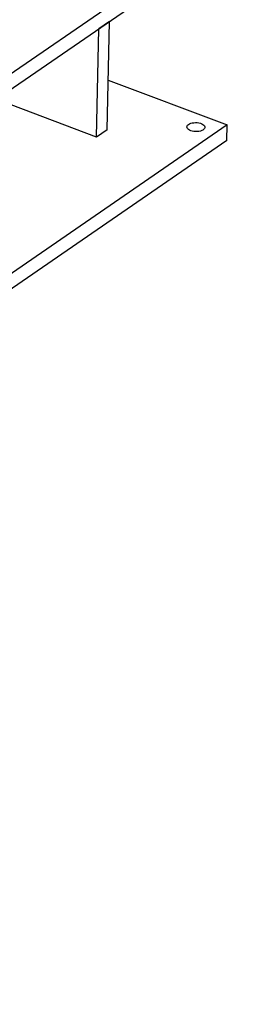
# Model space of a CAD drawing. Header units: millimetres. Extents: x 0 to 841, y 0 to 594.
# Tile 91 of 95: x 728 to 738, y 420 to 464. Entities that reach past the tile are written whole.
import ezdxf

# ---------------------------------------------------------------- set-up
doc = ezdxf.new("R2010")
doc.units = ezdxf.units.MM
doc.layers.add('TRAIT-FORT', color=4, linetype='Continuous', lineweight=25)

msp = doc.modelspace()

# ---------------------------------------------------------------- linework, layer by layer
at = {"layer": 'TRAIT-FORT', "color": 4, "linetype": 'Continuous', "lineweight": 25}
for p, q in [((668.374, 420.687), (737.615, 468.342)), ((668.359, 419.979), (737.6, 467.634)), ((731.428, 458.623), (731.53, 463.457)), ((732.007, 463.785), (731.53, 463.457)), ((731.906, 458.951), (732.007, 463.785)), ((731.953, 461.169), (737.254, 459.168)), ((731.428, 458.623), (727.617, 460.061)), ((737.254, 459.168), (725.603, 451.149)), ((737.239, 458.477), (737.254, 459.168)), ((731.906, 458.951), (731.428, 458.623)), ((737.239, 458.477), (725.588, 450.458))]:
    msp.add_line(p, q, dxfattribs=at)
at = {"layer": 'TRAIT-FORT', "color": 4, "linetype": 'Continuous', "lineweight": 25, "flags": 128}
msp.add_lwpolyline([(735.625, 458.913), (735.568, 458.939), (735.521, 458.97), (735.487, 459.005), (735.465, 459.042), (735.458, 459.081), (735.466, 459.119), (735.488, 459.155), (735.523, 459.189), (735.57, 459.218), (735.627, 459.242), (735.693, 459.26), (735.765, 459.271), (735.841, 459.276), (735.917, 459.272), (735.99, 459.262), (736.059, 459.245), (736.121, 459.222), (736.174, 459.193), (736.214, 459.16), (736.242, 459.124), (736.257, 459.086), (736.256, 459.048), (736.242, 459.01), (736.213, 458.975), (736.172, 458.943), (736.119, 458.917), (736.057, 458.895), (735.988, 458.881), (735.914, 458.873), (735.838, 458.872), (735.763, 458.879), (735.691, 458.893), (735.625, 458.913)], dxfattribs=at)

doc.saveas('drawing.dxf')
